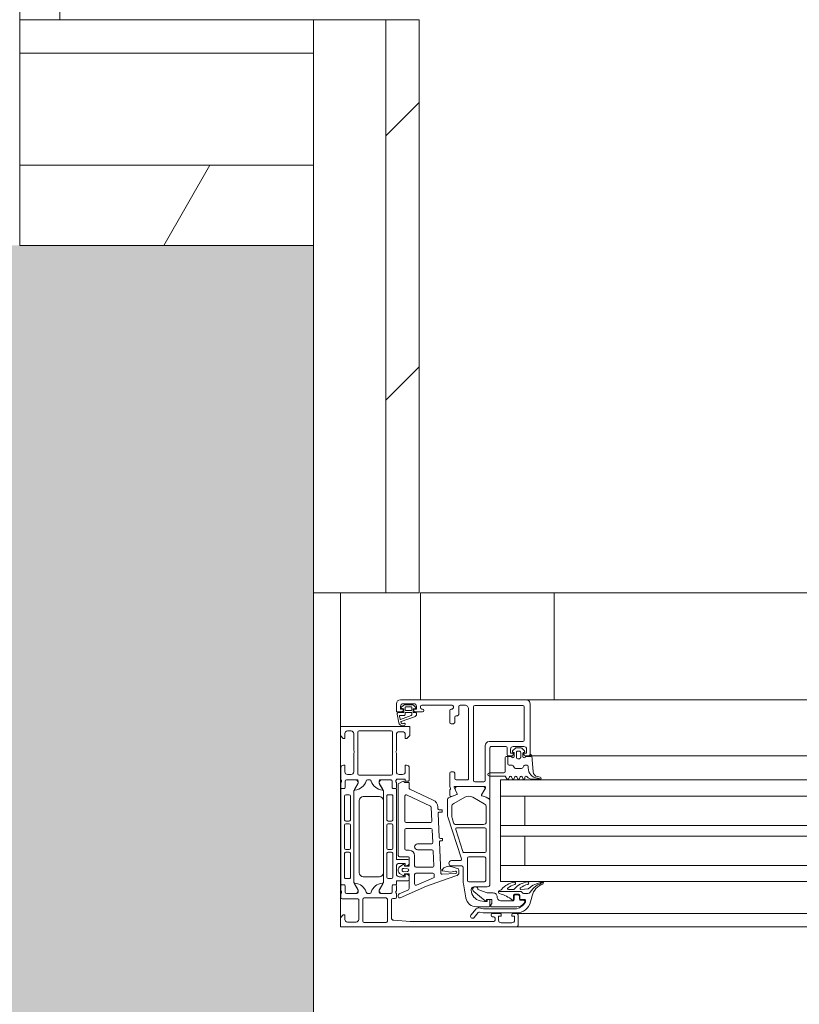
# Model space of a CAD drawing. Header units: millimetres. Extents: x -76482 to 3644, y -39128 to 75172.
# Tile 54 of 149: x -30200 to -29908, y -11579 to -11211. Entities that reach past the tile are written whole.
import ezdxf

# ---------------------------------------------------------------- set-up
doc = ezdxf.new("R2010")
doc.units = ezdxf.units.MM
doc.layers.add('_Beyond_-1', color=250, linetype='Continuous', lineweight=9, true_color=0x333333)
doc.layers.add('Cut Pattern-1', color=9, linetype='Continuous', lineweight=9, true_color=0x808080)
for name, color, linetype, lineweight in [('Common Edges', 7, 'Continuous', 9), ('Cut Pattern', 7, 'Continuous', 9), ('Detail Items', 7, 'Continuous', 9), ('Walls', 7, 'Continuous', 9), ('Walls-2', 7, 'Continuous', 18), ('Windows', 7, 'Continuous', 9), ('Windows-2', 7, 'Continuous', 18)]:
    doc.layers.add(name, color=color, linetype=linetype, lineweight=lineweight)

# ---------------------------------------------------------------- blocks, each defined once
blk = doc.blocks.new('Jaotusega aken 1 - A-02_-15435518-2_ korruse plaan')
at = {"layer": 'Detail Items'}
for p, q in [((-100, 150), (-325, 150)), ((-440, 65), (-440, 140)), ((-440, 65), (-440, 140)), ((-440, 140), (-419, 140)), ((-440, 65), (-440, 140)), ((-100, 129), (-325, 129)), ((-100, 119.96), (-325, 119.96)), ((-100, 113.96), (-325, 113.96)), ((-100, 102.96), (-325, 102.96)), ((-100, 98.96), (-325, 98.96)), ((-100, 87.96), (-325, 87.96)), ((-100, 81.96), (-325, 81.96)), ((-100, 70), (-325, 70)), ((440, 65), (-440, 65))]:
    blk.add_line(p, q, dxfattribs=at)
at = {"layer": 'Windows'}
for p, q in [((-370.5, 150), (-417.5, 150)), ((-416.31, 147.89), (-417.23, 147.18)), ((-416.5, 148.5), (-412.5, 148.5)), ((-413.22, 148.1), (-415.7, 148.1)), ((-411.76, 147.1), (-412.53, 147.83)), ((-410, 147), (-410, 147.5)), ((-409.5, 148), (-398.2, 148)), ((-397.7, 147.5), (-397.7, 147)), ((-395.7, 144.5), (-395.7, 147.5)), ((-395.2, 148), (-393.5, 148)), ((-371.7, 147.8), (-389.7, 147.8)), ((-370.5, 150), (-320, 150)), ((-369, 129.5), (-369, 148.5)), ((-418.73, 144.61), (-418.14, 141.29)), ((-416.35, 145.2), (-418.23, 145.2)), ((-417.6, 142.68), (-417.82, 143.89)), ((-417.62, 144.1), (-416.2, 144.1)), ((-413.45, 144.1), (-417.46, 142.61)), ((-417.15, 146.83), (-416.35, 146.64)), ((-416.2, 146.45), (-416.2, 145.35)), ((-415.7, 146.3), (-415.7, 147.1)), ((-415.7, 144.6), (-415.7, 145.1)), ((-415.6, 145.2), (-413.4, 145.2)), ((-415.5, 147.3), (-413.47, 147.3)), ((-413.67, 145.9), (-415.3, 145.9)), ((-413.3, 145.1), (-413.3, 144.29)), ((-413.27, 147.1), (-413.27, 146.3)), ((-412.8, 145.35), (-412.8, 146.45)), ((-412.65, 146.64), (-411.85, 146.77)), ((-411.8, 145.2), (-412.65, 145.2)), ((-412, 145.5), (-409.2, 145.5)), ((-411.5, 144.53), (-411.5, 144.9)), ((-409.2, 146.5), (-409.5, 146.5)), ((-399, 146), (-399, 141.5)), ((-398.2, 146.5), (-398.5, 146.5)), ((-396.7, 144), (-396.2, 144)), ((-392, 146.5), (-392, 120.5)), ((-390.2, 147.3), (-390.2, 119.8)), ((-371.2, 134.8), (-371.2, 147.3)), ((-417.29, 141.84), (-412.24, 143.56)), ((-398.5, 141), (-397.7, 141)), ((-397.2, 141.5), (-397.2, 143.5)), ((-437.3, 138.3), (-436, 138.3)), ((-435, 137.3), (-435, 131)), ((-433.5, 137.9), (-433.5, 122.2)), ((-421, 138.4), (-433, 138.4)), ((-420.5, 122.2), (-420.5, 137.9)), ((-419, 131), (-419, 137)), ((-418, 138), (-416.7, 138)), ((-385.8, 119.8), (-385.8, 132.8)), ((-384.3, 134.3), (-371.7, 134.3)), ((-435, 130), (-435, 123)), ((-419, 123), (-419, 130)), ((-383.5, 132.5), (-378.1, 132.5)), ((-377.6, 132), (-377.6, 129.5)), ((-377.1, 129), (-375.8, 129)), ((-375.51, 130.81), (-374.47, 131.85)), ((-375.3, 132.5), (-371.3, 132.5)), ((-375.2, 130.3), (-375.3, 130.3)), ((-374.9, 128.7), (-374.9, 130)), ((-374.12, 132), (-372.48, 132)), ((-374.1, 128.4), (-374.1, 130.3)), ((-373.6, 130.8), (-373, 130.8)), ((-372.5, 130.3), (-372.5, 128.4)), ((-372.13, 131.85), (-371.09, 130.81)), ((-371.7, 130), (-371.7, 128.7)), ((-371.3, 130.3), (-371.4, 130.3)), ((-370.8, 129), (-369.5, 129)), ((-368.3, 129.1), (-367.88, 123.03)), ((-368.29, 129), (-320, 129)), ((-378.3, 128.4), (-378.3, 123.1)), ((-373, 127.9), (-373.6, 127.9)), ((-439.8, 124.5), (-439.8, 120)), ((-436, 122), (-437.3, 122)), ((-433, 121.7), (-421, 121.7)), ((-416.7, 122), (-418, 122)), ((-414.2, 120), (-414.2, 124.5)), ((-397.7, 123), (-398.5, 123)), ((-397.2, 120.5), (-397.2, 122.5)), ((-378.8, 122.6), (-384.2, 122.6)), ((-439.8, 119), (-439.8, 117.1)), ((-439.6, 119.73), (-439.6, 119.27)), ((-438.2, 117.1), (-438.2, 119.5)), ((-438.19, 119.48), (-438.19, 117.08)), ((-437.7, 120), (-433.8, 120)), ((-434.21, 119.98), (-437.69, 119.98)), ((-434.83, 116.17), (-433.52, 118.45)), ((-429.8, 120), (-429, 120)), ((-425.29, 118.45), (-423.97, 116.17)), ((-425, 120), (-421.1, 120)), ((-421.11, 119.98), (-424.59, 119.98)), ((-420.61, 117.08), (-420.61, 119.48)), ((-420.6, 119.5), (-420.6, 117.1)), ((-419.2, 119.27), (-419.2, 119.73)), ((-419, 120), (-418.96, 120.15)), ((-419, 117.1), (-419, 119)), ((-392.5, 120), (-396.7, 120)), ((-389.7, 119.3), (-386.3, 119.3)), ((-376.91, 120.5), (-376.69, 121.1)), ((-375.91, 121.1), (-375.69, 120.5)), ((-374.91, 120.5), (-374.69, 121.1)), ((-373.91, 121.1), (-373.69, 120.5)), ((-372.91, 120.5), (-372.69, 121.1)), ((-371.91, 121.1), (-371.69, 120.5)), ((-370.9, 120.6), (-370.9, 121)), ((-367.91, 120.2), (-365.24, 120.2)), ((-366.26, 121.21), (-365.16, 120.99)), ((-439.8, 116.28), (-439.8, 81.2)), ((-439.5, 116.8), (-438.5, 116.8)), ((-438.49, 116.78), (-439.3, 116.78)), ((-438, 114.44), (-436.7, 114.44)), ((-434.9, 81.56), (-434.9, 115.92)), ((-423.9, 115.92), (-423.9, 81.56)), ((-422.1, 114.44), (-420.8, 114.44)), ((-419.5, 116.78), (-420.31, 116.78)), ((-420.3, 116.8), (-419.3, 116.8)), ((-419, 90.44), (-419, 116.28)), ((-415.19, 114.34), (-406.29, 110.2)), ((-405.22, 112.46), (-414.01, 116.55)), ((-396.4, 114.56), (-399.27, 113.4)), ((-399, 116.19), (-399, 114.12)), ((-398.45, 113.75), (-396.43, 114.57)), ((-396.32, 114.83), (-397.39, 117.22)), ((-397.21, 117.5), (-385.9, 117.5)), ((-397.01, 116.42), (-396.29, 114.82)), ((-386.42, 117.48), (-396.32, 117.48)), ((-387.16, 114.41), (-385.9, 116.58)), ((-438.5, 105.09), (-438.5, 113.94)), ((-436.2, 113.94), (-436.2, 105.09)), ((-432.9, 85.24), (-432.9, 112.24)), ((-431.4, 113.74), (-425.4, 113.74)), ((-423.9, 112.24), (-423.9, 85.24)), ((-422.6, 105.09), (-422.6, 113.94)), ((-420.3, 113.94), (-420.3, 105.09)), ((-415.9, 104.54), (-415.9, 113.89)), ((-399.9, 112.47), (-399.9, 106.77)), ((-393.45, 113.53), (-397.55, 111.16)), ((-386.15, 111.04), (-390.45, 113.53)), ((-384, 80.98), (-384, 112.49)), ((-320, 113.96), (-380, 113.96)), ((-406, 109.76), (-405.77, 104.56)), ((-403.47, 109.22), (-403.49, 109.87)), ((-403.01, 98.52), (-403.4, 107.42)), ((-402, 108.74), (-402.97, 108.74)), ((-402.9, 107.94), (-402, 107.94)), ((-401.9, 108.04), (-401.9, 108.64)), ((-398.3, 109.86), (-398.3, 106.37)), ((-385.4, 104.28), (-385.4, 109.74)), ((-436.7, 104.59), (-438, 104.59)), ((-438, 103.59), (-436.7, 103.59)), ((-420.8, 104.59), (-422.1, 104.59)), ((-422.1, 103.59), (-420.8, 103.59)), ((-406.27, 104.04), (-415.4, 104.04)), ((-399.8, 106.15), (-394.7, 90.43)), ((-398.2, 105.75), (-397.62, 103.97)), ((-396.67, 103.28), (-386.4, 103.28)), ((-438.5, 94.39), (-438.5, 103.09)), ((-436.2, 103.09), (-436.2, 94.39)), ((-422.6, 94.39), (-422.6, 103.09)), ((-420.3, 103.09), (-420.3, 94.39)), ((-415.9, 94.14), (-415.9, 101.34)), ((-415.4, 101.84), (-406.13, 101.84)), ((-405.63, 101.36), (-405.42, 96.56)), ((-396.8, 101.43), (-394.1, 93.13)), ((-385.9, 102.08), (-396.32, 102.08)), ((-385.4, 93.28), (-385.4, 101.58)), ((-405.92, 96.04), (-411.1, 96.04)), ((-402.42, 85.18), (-402.93, 96.72)), ((-401.9, 98.04), (-402.51, 98.04)), ((-402.43, 97.24), (-401.9, 97.24)), ((-401.8, 97.34), (-401.8, 97.94)), ((-438.5, 83.54), (-438.5, 92.39)), ((-436.7, 93.89), (-438, 93.89)), ((-438, 92.89), (-436.7, 92.89)), ((-436.2, 92.39), (-436.2, 83.54)), ((-422.6, 83.54), (-422.6, 92.39)), ((-420.8, 93.89), (-422.1, 93.89)), ((-422.1, 92.89), (-420.8, 92.89)), ((-420.3, 92.39), (-420.3, 83.54)), ((-414.2, 93.64), (-415.4, 93.64)), ((-411.1, 93.84), (-405.78, 93.84)), ((-405.29, 93.36), (-405.05, 87.86)), ((-393.62, 92.78), (-385.9, 92.78)), ((-414.7, 90.24), (-418.8, 90.24)), ((-417.8, 91.14), (-414.5, 91.14)), ((-414.2, 88.91), (-414.2, 89.74)), ((-412.2, 87.84), (-412.2, 91.64)), ((-395.17, 89.78), (-398.4, 89.78)), ((-392.4, 90.68), (-392.4, 82.28)), ((-386.1, 91.18), (-391.9, 91.18)), ((-385.6, 82.28), (-385.6, 90.68)), ((-419, 84.74), (-419, 87.74)), ((-418.3, 86.6), (-418.3, 85.88)), ((-416.53, 88.32), (-417.8, 87.47)), ((-417.8, 85.01), (-416.53, 84.16)), ((-416.25, 86.84), (-414.86, 86.74)), ((-414.86, 85.74), (-416.25, 85.64)), ((-405.54, 87.34), (-411.7, 87.34)), ((-405.4, 85.14), (-411.7, 85.14)), ((-396.75, 84.99), (-401.89, 84.7)), ((-396.24, 86.88), (-398.49, 87.52)), ((-398.4, 87.78), (-394.5, 87.78)), ((-395.61, 85.14), (-395.61, 86.2)), ((-394, 87.28), (-394, 81.99)), ((-320, 87.96), (-380, 87.96)), ((-436.7, 83.04), (-438, 83.04)), ((-433.51, 79.03), (-434.83, 81.31)), ((-425.4, 83.74), (-431.4, 83.74)), ((-423.97, 81.31), (-425.28, 79.03)), ((-420.8, 83.04), (-422.1, 83.04)), ((-419, 81.2), (-419, 82.04)), ((-418.8, 82.24), (-414.7, 82.24)), ((-414.2, 82.74), (-414.2, 83.57)), ((-412.2, 84.64), (-412.2, 81.05)), ((-411.5, 80.59), (-405.17, 83.3)), ((-404.87, 83.79), (-404.91, 84.66)), ((-393.92, 81.12), (-392.98, 75.79)), ((-391.9, 81.78), (-386.1, 81.78)), ((-439.8, 78.5), (-439.8, 80.4)), ((-439.8, 76), (-439.8, 77.5)), ((-439.6, 77.77), (-439.6, 78.23)), ((-439.5, 80.7), (-438.5, 80.7)), ((-439.3, 80.7), (-438.49, 80.7)), ((-438.2, 80.4), (-438.2, 78)), ((-438.19, 80.4), (-438.19, 78)), ((-437.7, 77.5), (-433.8, 77.5)), ((-437.69, 77.5), (-434.21, 77.5)), ((-429.8, 77.5), (-429, 77.5)), ((-425, 77.5), (-421.1, 77.5)), ((-424.59, 77.5), (-421.11, 77.5)), ((-420.61, 78), (-420.61, 80.4)), ((-420.6, 78), (-420.6, 80.4)), ((-420.31, 80.7), (-419.5, 80.7)), ((-420.3, 80.7), (-419.3, 80.7)), ((-419.2, 78.23), (-419.2, 77.77)), ((-419, 80.4), (-419, 78.5)), ((-419, 77.5), (-419, 76.1)), ((-414.8, 78.7), (-418, 77.3)), ((-391, 78.72), (-391, 78.98)), ((-390, 79.98), (-385, 79.98)), ((-372.45, 78.28), (-380.73, 78.28)), ((-377.1, 78.98), (-375.24, 78.98)), ((-371.85, 77.73), (-372.02, 78.03)), ((-369.78, 77.48), (-371.41, 77.48)), ((-433.6, 75.5), (-439.3, 75.5)), ((-433.1, 67.8), (-433.1, 75)), ((-431.6, 75.3), (-431.6, 67.1)), ((-422.9, 75.8), (-431.1, 75.8)), ((-422.4, 67.1), (-422.4, 75.3)), ((-420.9, 75.1), (-420.9, 68.43)), ((-419.5, 75.6), (-420.4, 75.6)), ((-418.3, 76.84), (-418.3, 76.29)), ((-385, 75.08), (-385, 74.68)), ((-384.2, 75.28), (-384.8, 75.28)), ((-384, 72.78), (-384, 75.08)), ((-379.8, 74.68), (-375.5, 74.68)), ((-375.15, 76.88), (-375.15, 75.32)), ((-375, 75.18), (-375, 76.48)), ((-373.15, 77.18), (-374.85, 77.18)), ((-374.5, 76.98), (-373.5, 76.98)), ((-373, 76.48), (-373, 75.48)), ((-372.85, 75.48), (-372.85, 76.88)), ((-371, 75.18), (-372.55, 75.18)), ((-372.5, 74.98), (-371.5, 74.98)), ((-371, 74.48), (-371, 74.25)), ((-370.7, 74.35), (-370.7, 74.88)), ((-391.11, 69.42), (-389.15, 71.73)), ((-388.39, 70.3), (-389.97, 68.45)), ((-389.04, 72.48), (-384.3, 72.48)), ((-437.3, 66.8), (-434.1, 66.8)), ((-431.1, 66.6), (-422.9, 66.6)), ((-383.6, 69.3), (-383.6, 69.5)), ((-383.1, 70), (-380.3, 70)), ((-382.6, 68.8), (-383.1, 68.8)), ((-382.1, 67.5), (-382.1, 68.3)), ((-379.8, 66.5), (-375.8, 66.5)), ((-375.3, 70), (-374, 70)), ((-374, 70), (-320, 70)), ((-373.5, 69.5), (-373.5, 65.5)), ((-374, 65), (-320, 65))]:
    blk.add_line(p, q, dxfattribs=at)
at = {"layer": 'Windows', "flags": 128}
for points in [[(-419, 148.5), (-419, 145.5), (-417, 145.5)], [(-416.5, 146), (-416.5, 146.5), (-417.5, 146.5), (-417.5, 147.5)], [(-411.5, 147.5), (-411.5, 146.5), (-412.5, 146.5), (-412.5, 146)], [(-415.7, 137), (-415.7, 135.5), (-415.1, 135.5), (-414, 136.6), (-414, 140), (-440, 140), (-440, 136.6), (-438.9, 135.5), (-438.3, 135.5), (-438.3, 137.3)], [(-384, 113.4), (-384, 117.51), (-384, 132)], [(-375.3, 129.5), (-375.3, 130), (-376.3, 130), (-376.3, 131.5)], [(-370.3, 131.5), (-370.3, 130), (-371.3, 130), (-371.3, 129.5)], [(-370.7, 128.7), (-368.7, 128.7), (-368.7, 129.5)], [(-438.3, 123), (-438.3, 125.5), (-438.8, 125.5)], [(-415.2, 125.5), (-415.7, 125.5), (-415.7, 123)], [(-378, 128.7), (-377.3, 128.7), (-377.3, 126), (-377.3, 128.7), (-375.9, 128.7)], [(-399, 122.5), (-399, 117.5), (-398.78, 116.74)], [(-433.3, 119.5), (-433.3, 118.8), (-434.69, 116.4)], [(-424.11, 116.4), (-425.5, 118.8), (-425.5, 119.5)], [(-418.7, 120.3), (-415.7, 120.3), (-415.7, 119.5), (-414.7, 119.5)], [(-416.75, 119.43), (-418.3, 118.54), (-418.3, 91.64)], [(-414.3, 117.01), (-414.3, 119), (-416, 119)], [(-384.2, 121.4), (-378.3, 121.4), (-377.65, 120.4)], [(-320, 119.96), (-380, 119.96), (-380, 81.96), (-320, 81.96)], [(-385.7, 117.31), (-385.7, 116.88), (-387.13, 114.42)], [(-384.15, 112.77), (-385.47, 113.53), (-386.98, 113.97)], [(-386.96, 113.98), (-385.46, 113.55), (-384.6, 113.05)], [(-371, 113.96), (-371, 102.96), (-380, 102.96), (-320, 102.96)], [(-371, 87.96), (-371, 98.96), (-380, 98.96), (-320, 98.96)], [(-418, 88.74), (-415.7, 88.74), (-415.7, 87.74), (-414.94, 87.94)], [(-414.2, 90.84), (-414.2, 87.64), (-416, 87.64), (-416.14, 88.16)], [(-416.14, 84.33), (-416, 84.84), (-414.2, 84.84), (-414.2, 79.61)], [(-401.68, 85.9), (-398.83, 85.5), (-396.95, 85.8), (-396.72, 85.8)], [(-433.3, 78), (-433.3, 78.7), (-434.69, 81.1)], [(-424.11, 81.1), (-425.5, 78.7), (-425.5, 78)], [(-414.94, 84.54), (-415.7, 84.74), (-415.7, 83.74), (-418, 83.74)], [(-417.6, 75.83), (-407.7, 80.17), (-399.65, 83.05), (-396.41, 84.15)], [(-374, 72.48), (-383.7, 72.48), (-383.7, 73.28), (-383.35, 73.78), (-383.35, 75.28), (-385.3, 75.28), (-385.3, 74.78), (-385.8, 74.78), (-390.09, 78.17)], [(-388.5, 78.98), (-385.1, 77.68), (-382.8, 77.68)], [(-372.44, 79.02), (-369.72, 79.26), (-369.53, 79.31)], [(-385.2, 74.48), (-386, 74.48), (-387.69, 74.78)], [(-368.22, 76.62), (-368.58, 75.21), (-368.79, 74.35)], [(-388.18, 72.06), (-386.39, 71.68), (-374.68, 71.68)], [(-374.13, 70.18), (-386.54, 70.18), (-387.91, 70.47)], [(-374, 65), (-440, 65), (-440, 68.4), (-438.9, 69.5), (-438.3, 69.5), (-438.3, 67.8)], [(-419.94, 67.43), (-413.9, 67), (-382.6, 67)], [(-379.8, 69.5), (-379.8, 69), (-380.8, 69), (-380.8, 67.5)], [(-374.8, 67.5), (-374.8, 69), (-375.8, 69), (-375.8, 69.5)]]:
    blk.add_lwpolyline(points, dxfattribs=at)
for points in [[(-376.8, 125.5), (-375.69, 125.5)], [(-370.91, 125.5), (-370.14, 125.5)], [(-375.26, 125.25), (-374.85, 124.55)], [(-374.42, 124.3), (-372.18, 124.3)], [(-371.75, 124.55), (-371.34, 125.25)], [(-369.7, 125.06), (-369.7, 124.44)], [(-365.26, 120.42), (-364.99, 120.28)]]:
    blk.add_lwpolyline(points, close=True, dxfattribs=at)
at = {"layer": 'Windows'}
for centre, radius, start, end in [((-417.5, 148.5), 1.5, 90.0023, 179.9977), ((-416.5, 147.5), 1, 90.0037, 179.9963), ((-415.7, 147.1), 1, 90, 127.8278), ((-413.22, 147.1), 1, 46.8814, 90), ((-412.5, 147.5), 1, 0.0017, 89.9983), ((-409.5, 147.5), 0.5, 90.0078, 179.9922), ((-398.2, 147.5), 0.5, 0.0025, 89.9975), ((-395.2, 147.5), 0.5, 90.0063, 179.9937), ((-393.5, 146.5), 1.5, 359.9988, 90.0012), ((-389.7, 147.3), 0.5, 89.9971, 180.0029), ((-371.7, 147.3), 0.5, 359.9971, 90.0029), ((-370.5, 148.5), 1.5, 359.9989, 90.0011), ((-418.23, 144.7), 0.5, 89.9998, 189.9336), ((-417.62, 143.9), 0.2, 89.999, 181.8649), ((-417.1, 147.02), 0.2, 130.0023, 254.9985), ((-417, 146), 0.5, 269.9971, 0.0029), ((-416.4, 146.45), 0.2, 0.0028, 74.9971), ((-416.35, 145.35), 0.15, 269.9961, 0.0039), ((-416.2, 144.6), 0.498, 269.7452, 0.1926), ((-415.5, 147.1), 0.2, 89.9998, 180.0002), ((-415.3, 146.3), 0.4, 179.999, 270.0004), ((-415.6, 145.1), 0.1, 89.9913, 180.0081), ((-413.67, 146.3), 0.4, 270.002, 359.9987), ((-413.47, 147.1), 0.2, 359.9995, 90.0013), ((-413.5, 144.29), 0.2, 285.6886, 359.9976), ((-413.4, 145.1), 0.1, 0.0015, 89.9985), ((-412.6, 146.45), 0.2, 105.0023, 179.9974), ((-412.65, 145.35), 0.15, 179.9951, 270.0049), ((-412, 146), 0.5, 180.0006, 269.9994), ((-412.5, 144.53), 1, 284.959, 0.0005), ((-411.9, 146.96), 0.2, 284.9898, 45.0075), ((-411.8, 144.9), 0.3, 0.004, 89.9968), ((-409.5, 147), 0.5, 180.0012, 269.9988), ((-409.2, 146), 0.5, 270, 90), ((-398.5, 146), 0.5, 90.0072, 179.9928), ((-398.2, 147), 0.5, 269.9928, 0.0072), ((-396.7, 143.5), 0.5, 90.0078, 179.9922), ((-396.2, 144.5), 0.5, 269.9928, 0.0072), ((-416.7, 141.7), 1.5, 195.7069, 305.0876), ((-417.5, 142.7), 0.1, 190.3223, 290.3122), ((-417.24, 141.7), 0.15, 109.0162, 187.496), ((-416.7, 141.68), 0.686, 180.4843, 306.1412), ((-416.07, 140.8), 0.4, 305.088, 125.088), ((-398.5, 141.5), 0.5, 180.0006, 269.9994), ((-397.7, 141.5), 0.5, 269.9971, 0.0029), ((-437.3, 137.3), 1, 90.0033, 179.9968), ((-436, 137.3), 1, 0.0003, 89.9997), ((-433, 137.9), 0.5, 90.0003, 179.9997), ((-421, 137.9), 0.5, 0.0003, 89.9997), ((-418, 137), 1, 90.0031, 179.9973), ((-416.7, 137), 1, 0.0054, 89.995), ((-384.3, 132.8), 1.5, 90, 180), ((-371.7, 134.8), 0.5, 270.0025, 359.9975), ((-435.53, 130.5), 0.725, 316.3959, 43.6041), ((-418.48, 130.5), 0.725, 136.3884, 223.6116), ((-383.5, 132), 0.5, 90, 180.0203), ((-378.1, 132), 0.5, 0, 90), ((-377.1, 129.5), 0.5, 180, 270), ((-375.3, 131.5), 1, 90.0018, 179.9982), ((-375.8, 129.5), 0.5, 269.9976, 0.0024), ((-375.3, 130.6), 0.3, 134.9981, 270.0001), ((-375.2, 130), 0.3, 0, 90), ((-374.12, 131.5), 0.5, 90, 135.0277), ((-373.6, 130.3), 0.5, 89.9979, 180.0021), ((-373, 130.3), 0.5, 359.9979, 90.0021), ((-372.48, 131.5), 0.5, 44.9798, 90), ((-371.4, 130), 0.3, 90, 180), ((-371.3, 131.5), 1, 0.004, 89.996), ((-371.3, 130.6), 0.3, 270.0055, 44.9966), ((-370.8, 129.5), 0.5, 179.9971, 270.0029), ((-369.5, 129.5), 0.5, 270.0006, 359.9994), ((-368.7, 129.1), 0.4, 0.0006, 89.9999), ((-438.8, 124.5), 1, 90.002, 179.998), ((-415.2, 124.5), 1, 0.005, 89.995), ((-378, 128.4), 0.3, 90, 179.9996), ((-376.8, 126), 0.5, 180, 270), ((-376.8, 126), 0.5, 180, 270), ((-375.4, 128.7), 0.5, 180.0006, 0.0006), ((-375.69, 125), 0.5, 30, 90), ((-375.69, 125), 0.5, 30, 90), ((-373.6, 128.4), 0.5, 179.9989, 270.0011), ((-373, 128.4), 0.5, 269.9989, 0.0011), ((-371.2, 128.7), 0.5, 180, 0), ((-370.91, 125), 0.5, 90, 150), ((-370.91, 125), 0.5, 90, 150), ((-370.14, 125.06), 0.437, 0, 90), ((-370.14, 125.06), 0.437, 0, 90), ((-437.3, 123), 1, 180.0011, 269.9988), ((-436, 123), 1, 269.9982, 0.0018), ((-433, 122.2), 0.5, 180.0003, 269.9997), ((-421, 122.2), 0.5, 270.0003, 359.9997), ((-418, 123), 1, 180.0034, 269.9966), ((-416.7, 123), 1, 270.005, 359.995), ((-398.5, 122.5), 0.5, 90.0061, 179.9939), ((-397.7, 122.5), 0.5, 0.0025, 89.9975), ((-384.2, 122), 0.6, 90, 270), ((-378.8, 123.1), 0.5, 270.0003, 359.9996), ((-374.42, 124.8), 0.5, 210, 270), ((-374.42, 124.8), 0.5, 210, 270), ((-372.18, 124.8), 0.5, 270, 330), ((-372.18, 124.8), 0.5, 270, 330), ((-365.88, 124.44), 3.82, 180, 265.8482), ((-365.88, 124.44), 3.82, 180, 265.8482), ((-365.88, 123.17), 2, 184, 258.9975), ((-439.88, 119.73), 0.278, 358.8177, 73.6558), ((-439.88, 119.27), 0.279, 286.435, 1.1534), ((-437.7, 119.5), 0.5, 90.0031, 179.9969), ((-437.69, 119.48), 0.5, 90.0018, 180.0024), ((-434.92, 121.07), 4.88, 274.5692, 341.2678), ((-434.36, 118.99), 1, 327.2751, 81.8205), ((-433.8, 119.5), 0.5, 359.9994, 90.0015), ((-429.8, 119.5), 0.5, 90, 180), ((-429, 119.5), 0.5, 359.9996, 90.0004), ((-423.88, 121.07), 4.88, 198.7622, 265.4008), ((-425, 119.5), 0.5, 89.9985, 180.0006), ((-424.44, 118.99), 1, 98.1837, 212.7291), ((-421.11, 119.48), 0.5, 0.0018, 90.0024), ((-421.1, 119.5), 0.5, 0.0031, 89.9969), ((-418.88, 119.7), 0.319, 111.7645, 175.8177), ((-418.88, 119.3), 0.319, 184.1884, 248.2232), ((-418.7, 120), 0.299, 89.8779, 150.0419), ((-416.5, 119), 0.5, 360, 120), ((-414.7, 120), 0.5, 269.9965, 0.0026), ((-396.7, 120.5), 0.5, 180.0006, 269.9994), ((-392.5, 120.5), 0.5, 269.9976, 0.0024), ((-389.7, 119.8), 0.5, 180, 270), ((-386.3, 119.8), 0.5, 270, 0), ((-377.3, 120.6), 0.4, 209.9997, 345.0005), ((-376.3, 121), 0.4, 15.0002, 164.9998), ((-375.3, 120.6), 0.4, 194.9996, 345.0004), ((-374.3, 121), 0.4, 15.0002, 164.9998), ((-373.3, 120.6), 0.4, 194.9996, 345.0004), ((-372.3, 121), 0.4, 15.0002, 164.9998), ((-371.3, 120.6), 0.4, 194.9997, 0.0002), ((-370.5, 121), 0.4, 40.3208, 180), ((-367.91, 123.2), 3, 220.3198, 270.0013), ((-366.49, 117.22), 3.43, 68.9463, 84.3989), ((-366.49, 117.22), 3.43, 68.9463, 84.3989), ((-365.24, 120.6), 0.4, 269.9191, 307.9861), ((-365.24, 120.6), 0.4, 307.9861, 78.9894), ((-439.5, 117.1), 0.3, 180, 270), ((-439.3, 116.28), 0.5, 90.0018, 180.0024), ((-438.5, 117.1), 0.3, 270, 0), ((-438, 113.94), 0.5, 90, 180), ((-438.49, 117.08), 0.3, 270.0021, 0.0021), ((-436.7, 113.94), 0.5, 360, 90), ((-434.4, 115.92), 0.5, 150.0021, 180.002), ((-434.56, 116.34), 0.137, 154.9388, 284.9266), ((-424.24, 116.34), 0.137, 255.7277, 24.4068), ((-424.4, 115.92), 0.5, 0.0021, 30.0021), ((-422.1, 113.94), 0.5, 89.9996, 180.0004), ((-420.8, 113.94), 0.5, 0, 90.0019), ((-420.31, 117.08), 0.3, 180.0021, 270.0021), ((-420.3, 117.1), 0.3, 180, 270), ((-419.5, 116.28), 0.5, 0.0018, 90.0024), ((-419.3, 117.1), 0.3, 270, 0), ((-415.4, 113.89), 0.5, 65, 180), ((-413.8, 117.01), 0.5, 180, 245), ((-398.7, 116.19), 0.3, 127.9048, 180), ((-399.07, 116.66), 0.3, 307.9048, 16), ((-397.21, 117.3), 0.2, 89.18, 204.141), ((-396.32, 116.73), 0.75, 90, 204.141), ((-396.5, 114.75), 0.2, 291.9738, 24.141), ((-396.47, 114.74), 0.2, 291.9738, 24.141), ((-386.9, 114.26), 0.3, 149.857, 254), ((-386.87, 114.27), 0.3, 149.8208, 254), ((-386.42, 116.88), 0.6, 329.857, 90), ((-385.89, 117.31), 0.192, 358.9556, 92.5222), ((-431.4, 112.24), 1.5, 90, 180), ((-425.4, 112.24), 1.5, 0, 90), ((-406.49, 109.74), 3, 2.5, 65), ((-398.9, 112.47), 1, 111.9738, 179.9981), ((-398.6, 114.12), 0.4, 180, 291.9738), ((-396.8, 109.86), 1.5, 120, 180), ((-391.95, 110.93), 3, 60, 120), ((-386.9, 109.74), 1.5, 360, 60), ((-384.4, 113.4), 0.4, 240, 0), ((-384.3, 112.51), 0.3, 356.1862, 60), ((-406.5, 109.74), 0.5, 2.5, 65), ((-402.97, 109.24), 0.5, 182.5, 270), ((-402.9, 107.44), 0.5, 90, 182.5), ((-402, 108.64), 0.1, 0, 90), ((-402, 108.04), 0.1, 270, 360), ((-438, 105.09), 0.5, 180, 270.0019), ((-438, 103.09), 0.5, 90, 180), ((-436.7, 105.09), 0.5, 269.9996, 0.0004), ((-436.7, 103.09), 0.5, 360, 90), ((-422.1, 105.09), 0.5, 179.9996, 270.0004), ((-422.1, 103.09), 0.5, 90, 180), ((-420.8, 105.09), 0.5, 269.9981, 360), ((-420.8, 103.09), 0.5, 0, 90), ((-415.4, 104.54), 0.5, 180, 270), ((-406.27, 104.54), 0.5, 270, 2.5), ((-397.9, 106.77), 2, 179.9981, 198), ((-396.3, 106.37), 2, 180, 198), ((-396.67, 104.28), 1, 198, 270), ((-386.4, 104.28), 1, 270, 360), ((-415.4, 101.34), 0.5, 90, 180), ((-406.13, 101.34), 0.5, 2.5, 90), ((-396.32, 101.58), 0.5, 90, 198), ((-385.9, 101.58), 0.5, 360, 90), ((-411.1, 94.94), 1.1, 90, 270), ((-405.92, 96.54), 0.5, 270, 2.5), ((-402.51, 98.54), 0.5, 182.5337, 270), ((-402.43, 96.74), 0.5, 90, 182.5337), ((-401.9, 97.94), 0.1, 0, 90), ((-401.9, 97.34), 0.1, 270, 360), ((-438, 94.39), 0.5, 180, 270), ((-438, 92.39), 0.5, 89.9981, 180), ((-436.7, 94.39), 0.5, 270, 360), ((-436.7, 92.39), 0.5, 359.9996, 90.0004), ((-422.1, 94.39), 0.5, 180, 270), ((-422.1, 92.39), 0.5, 89.9996, 180.0004), ((-420.8, 94.39), 0.5, 270, 0), ((-420.8, 92.39), 0.5, 0, 90.0019), ((-415.4, 94.14), 0.5, 180, 270), ((-414.2, 91.64), 2, 0, 90), ((-405.78, 93.34), 0.5, 2.5, 90), ((-393.62, 93.28), 0.5, 198, 270), ((-385.9, 93.28), 0.5, 270, 0), ((-418.8, 90.45), 0.204, 181.1559, 269.5149), ((-418, 87.74), 1, 90.0975, 179.7701), ((-417.8, 91.64), 0.5, 180, 270), ((-415.2, 88.91), 1, 285, 360), ((-414.7, 89.74), 0.5, 0, 90), ((-414.5, 90.84), 0.3, 0, 90), ((-398.4, 88.78), 1, 90, 270), ((-395.17, 90.28), 0.5, 270, 18), ((-391.9, 90.68), 0.5, 90, 180), ((-386.1, 90.68), 0.5, 0, 90), ((-431.4, 85.24), 1.5, 180, 270), ((-425.4, 85.24), 1.5, 270, 0), ((-417.3, 86.6), 1, 119.9913, 179.9881), ((-417.3, 85.88), 1, 179.9924, 240.0092), ((-416.3, 86.24), 0.6, 85.9039, 274.0961), ((-416.41, 88.04), 0.3, 22.4987, 112.5025), ((-414.9, 86.24), 0.5, 274.0961, 85.9039), ((-411.7, 87.84), 0.5, 180, 270), ((-411.7, 84.64), 0.5, 90, 180), ((-405.54, 87.84), 0.5, 270, 2.5), ((-405.4, 84.64), 0.5, 2.5, 90), ((-401.92, 85.2), 0.5, 182.5, 273.2172), ((-401.64, 86.2), 0.3, 145.4023, 262.0003), ((-399.42, 84.66), 3, 71.9916, 145.4023), ((-396.87, 85.4), 0.426, 285.7249, 69.241), ((-396.79, 85.27), 1.19, 288.6556, 353.7503), ((-396.4, 86.11), 0.792, 6.7983, 78.2723), ((-394.5, 87.28), 0.5, 0, 90), ((-439.3, 81.2), 0.5, 180.0018, 270.0024), ((-438, 83.54), 0.5, 180, 270.0019), ((-436.7, 83.54), 0.5, 269.9996, 0.0004), ((-434.4, 81.56), 0.5, 180.0021, 210.0021), ((-434.56, 81.16), 0.137, 75.7228, 204.4117), ((-434.92, 76.43), 4.88, 18.7622, 85.4008), ((-423.88, 76.43), 4.88, 94.569, 161.268), ((-424.24, 81.16), 0.137, 334.9425, 104.923), ((-424.4, 81.56), 0.5, 330.0021, 0.002), ((-422.1, 83.54), 0.5, 180, 270), ((-420.8, 83.54), 0.5, 270, 0), ((-419.5, 81.2), 0.5, 270.0018, 0.0024), ((-418, 84.75), 1, 180.2341, 269.9025), ((-418.8, 82.04), 0.2, 90, 180), ((-416.41, 84.44), 0.3, 247.4963, 337.5063), ((-415.2, 83.57), 1, 0, 75), ((-414.7, 82.74), 0.5, 270, 0), ((-405.37, 83.76), 0.5, 293.2181, 2.5), ((-389, 81.99), 5, 180, 190), ((-391.9, 82.28), 0.5, 180, 270), ((-386.1, 82.28), 0.5, 270, 0), ((-372.97, 72.95), 9.05, 103.3434, 137.2067), ((-374.92, 81.29), 0.49, 295.1172, 107.014), ((-369.25, 74.56), 7.25, 95.6216, 140.5925), ((-369.9, 81.32), 0.465, 279.708, 97.5282), ((-362.29, 70.86), 11.13, 101.5576, 130.587), ((-362.6, 74.32), 7.3, 101.2856, 149.9496), ((-364.41, 81.38), 0.4, 290.5018, 105.0013), ((-439.5, 80.4), 0.3, 90, 180), ((-439.88, 78.23), 0.279, 358.8466, 73.565), ((-439.88, 77.77), 0.279, 286.4528, 1.1474), ((-438.5, 80.4), 0.3, 0, 90), ((-438.49, 80.4), 0.3, 0.0021, 90.0021), ((-437.7, 78), 0.5, 180.0031, 270.1114), ((-437.69, 78), 0.5, 180.0018, 270.0024), ((-434.36, 78.49), 1, 278.1837, 32.7291), ((-433.8, 78), 0.5, 269.9985, 0.0006), ((-429.8, 78), 0.5, 179.9989, 270.0011), ((-429, 78), 0.5, 270, 360), ((-425, 78), 0.5, 179.9994, 270.0015), ((-424.44, 78.49), 1, 147.2751, 261.8205), ((-421.11, 78), 0.5, 270.0018, 0.0024), ((-421.1, 78), 0.5, 270.0031, 359.9969), ((-420.31, 80.4), 0.3, 90.0021, 180.0021), ((-420.3, 80.4), 0.3, 90, 180), ((-419.3, 80.4), 0.3, 0, 90), ((-418.88, 78.2), 0.319, 111.7643, 175.8241), ((-418.88, 77.8), 0.319, 184.182, 248.2376), ((-415.2, 79.61), 1, 293.6316, 360), ((-411.7, 81.05), 0.5, 180, 293.2181), ((-390, 78.98), 1, 90, 180), ((-387, 78.72), 4, 180, 260), ((-389.5, 78.98), 1, 0, 234), ((-385, 80.98), 1, 270, 0), ((-382.8, 76.18), 1.5, 359.9705, 90.0295), ((-380.35, 77.96), 0.5, 114.7549, 257.0824), ((-381.82, 81.14), 3, 294.7549, 317.2067), ((-384.16, 63.97), 14, 51.9244, 74.6983), ((-377.1, 79.28), 0.3, 132.6422, 270), ((-373.53, 75.41), 5.57, 102.1911, 132.6422), ((-375.24, 79.48), 0.5, 270, 320.5925), ((-372.46, 79.32), 0.3, 129.031, 275.0024), ((-368.67, 74.64), 6.32, 100.48, 129.031), ((-372.45, 77.78), 0.5, 30, 90), ((-371.41, 77.98), 0.5, 210, 270), ((-369.78, 78.48), 1, 270, 329.9496), ((-362.04, 75.03), 6.38, 110.5018, 165.5475), ((-439.3, 76), 0.5, 180.0003, 269.9996), ((-433.6, 75), 0.5, 359.9996, 90.0004), ((-431.1, 75.3), 0.5, 90, 180), ((-422.9, 75.3), 0.5, 0, 90), ((-420.4, 75.1), 0.5, 90, 180), ((-419.5, 76.1), 0.5, 270, 0), ((-417.8, 76.84), 0.5, 113.9209, 180.0665), ((-417.8, 76.29), 0.5, 180.0665, 293.362), ((-389.04, 76.48), 4, 190, 270), ((-385.2, 74.68), 0.2, 270, 0), ((-384.8, 75.08), 0.2, 90, 180), ((-384.2, 75.08), 0.2, 0, 90), ((-379.8, 76.18), 1.5, 179.9703, 270.0297), ((-375.45, 75.28), 0.303, 256.5165, 6.2265), ((-375.5, 75.18), 0.5, 269.9702, 0.0298), ((-374.85, 76.88), 0.3, 90.0015, 179.9956), ((-374.5, 76.48), 0.5, 89.9704, 180.0296), ((-375.11, 76.7), 5.04, 274.9645, 330.2082), ((-374.13, 75.68), 5.5, 270, 346), ((-374, 76.08), 3.6, 270, 323.7507), ((-373.5, 76.48), 0.5, 359.9704, 90.0296), ((-373.15, 76.88), 0.3, 0.0004, 89.9996), ((-372.5, 75.48), 0.5, 179.9702, 270.0298), ((-372.55, 75.48), 0.3, 180.0044, 269.9985), ((-371.5, 74.48), 0.5, 359.9711, 90.0291), ((-371.5, 74.25), 0.5, 323.7507, 360), ((-371, 74.88), 0.3, 359.9996, 90), ((-371, 74.35), 0.3, 330.2082, 359.9996), ((-388.39, 71.08), 1, 78.0848, 139.7163), ((-388.01, 69.98), 0.5, 78.0848, 139.7163), ((-384.3, 72.78), 0.3, 270, 360), ((-437.3, 67.8), 1, 179.9982, 270.0018), ((-434.1, 67.8), 1, 270.0011, 359.9989), ((-431.1, 67.1), 0.5, 180, 270), ((-422.9, 67.1), 0.5, 270, 0), ((-419.9, 68.43), 1, 180, 267.796), ((-390.54, 68.93), 0.75, 139.7163, 319.7163), ((-383.1, 69.5), 0.5, 90, 180), ((-383.1, 69.3), 0.5, 180, 270), ((-382.6, 68.3), 0.5, 0.004, 89.996), ((-382.6, 67.5), 0.5, 270.0019, 359.9981), ((-379.8, 67.5), 1, 180.0044, 269.9956), ((-380.3, 69.5), 0.5, 359.9934, 90.0066), ((-375.3, 69.5), 0.5, 90.0042, 179.9958), ((-375.8, 67.5), 1, 269.9979, 0.0021), ((-374, 69.5), 0.5, 0.0077, 89.9923), ((-374, 65.5), 0.5, 270.0077, 359.9923)]:
    blk.add_arc(centre, radius, start, end, dxfattribs=at)
at = {"layer": 'Windows-2'}
for p, q in [((-440, 140), (-440, 190)), ((-410, 190), (-410, 149.89)), ((-410, 149.89), (-410, 190)), ((-410, 190), (-360, 190)), ((-360, 150), (-360, 190)), ((-360, 190), (360, 190)), ((-360, 190), (-360, 150))]:
    blk.add_line(p, q, dxfattribs=at)

msp = doc.modelspace()

# ---------------------------------------------------------------- hatches: boundary and pattern name
at = {"layer": 'Cut Pattern'}
h = msp.add_hatch(dxfattribs=at)
h.set_pattern_fill('FP_1', color=256, style=0, pattern_type=2)
h.set_pattern_definition([(45, (0, 0), (0, 98.99495), [70, -70])])
h.paths.add_polyline_path([(-30063, -11425), (-30050.5, -11425), (-30050.5, -11210.5), (-30063, -11210.5)])
h = msp.add_hatch(dxfattribs=at)
h.set_pattern_fill('FP_6', color=256, style=0, pattern_type=2)
h.set_pattern_definition([(0, (0, 0), (281.25, 162.38), [187.5, -375]), (120, (0, 0), (-281.2502, 162.37964), [187.5, -375]), (60, (0, 0), (-0.0002, 324.75964), [0, -375, 187.5, 0])])
h.paths.add_polyline_path([(-24551.35, -11295), (-24480, -11295), (-24480, -11265), (-24690, -11265), (-24690, -11295)])
h.paths.add_polyline_path([(-30090, -11295), (-30090, -11265), (-30200, -11265), (-30200, -11295)])
h.paths.add_polyline_path([(-28590, -11295), (-28590, -11265), (-29190, -11265), (-29190, -11295), (-28847.39, -11295)])
h.paths.add_polyline_path([(-27690, -11295), (-27090, -11295), (-27090, -11265), (-27690, -11265)])
h.paths.add_polyline_path([(-25590, -11295), (-25590, -11265), (-26190, -11265), (-26190, -11295), (-25778.79, -11295)])
at = {"layer": 'Cut Pattern-1'}
h = msp.add_hatch(color=256, dxfattribs=at)
h.paths.add_polyline_path([(-31430.01, -11935), (-30676.85, -11935), (-30676.85, -11835), (-30090, -11835), (-30090, -11295), (-31430.01, -11295), (-31430.01, -11889.35)])
h.paths.add_polyline_path([(2452.31, -11835), (2452.31, -11295), (2310, -11295), (2310, -11835)])
h.paths.add_polyline_path([(-18690, -11835), (-18090, -11835), (-18090, -11295), (-18690, -11295)])
h.paths.add_polyline_path([(1224.87, -11835), (1410, -11835), (1410, -11295), (810, -11295), (810, -11835)])
h.paths.add_polyline_path([(-17190, -11835), (-16590, -11835), (-16590, -11295), (-17190, -11295)])
h.paths.add_polyline_path([(-15690, -11835), (-15090, -11835), (-15090, -11295), (-15690, -11295)])
h.paths.add_polyline_path([(-90, -11835), (-90, -11295), (-690, -11295), (-690, -11835), (-616.29, -11835)])
h.paths.add_polyline_path([(-14190, -11835), (-13590, -11835), (-13590, -11295), (-14190, -11295)])
h.paths.add_polyline_path([(-12690, -11835), (-12090, -11835), (-12090, -11295), (-12690, -11295), (-12690, -11483.4)])
h.paths.add_polyline_path([(-1590, -11835), (-1590, -11295), (-2190, -11295), (-2190, -11835), (-1843.73, -11835)])
h.paths.add_polyline_path([(-3684.89, -11835), (-3090, -11835), (-3090, -11295), (-3690, -11295), (-3690, -11835)])
h.paths.add_polyline_path([(-11190, -11835), (-10590, -11835), (-10590, -11295), (-11190, -11295)])
h.paths.add_polyline_path([(-4912.33, -11835), (-4590, -11835), (-4590, -11295), (-5190, -11295), (-5190, -11835)])
h.paths.add_polyline_path([(-9690, -11835), (-9090, -11835), (-9090, -11295), (-9690, -11295), (-9690, -11483.4)])
h.paths.add_polyline_path([(-8190, -11835), (-7590, -11835), (-7590, -11295), (-8190, -11295), (-8190, -11483.4)])
h.paths.add_polyline_path([(-6090, -11835), (-6090, -11295), (-6690, -11295), (-6690, -11835), (-6139.77, -11835)])
h.paths.add_polyline_path([(-24090, -11835), (-24090, -11295), (-24690, -11295), (-24690, -11835), (-24551.35, -11835)])
h.paths.add_polyline_path([(-23190, -11835), (-22590, -11835), (-22590, -11295), (-23190, -11295)])
h.paths.add_polyline_path([(-29190, -11835), (-28590, -11835), (-28590, -11295), (-29190, -11295)])
h.paths.add_polyline_path([(-25778.79, -11835), (-25590, -11835), (-25590, -11295), (-26190, -11295), (-26190, -11835)])
h.paths.add_polyline_path([(-19641.59, -11835), (-19590, -11835), (-19590, -11295), (-20190, -11295), (-20190, -11835)])
h.paths.add_polyline_path([(-21690, -11835), (-21090, -11835), (-21090, -11295), (-21690, -11295)])
h.paths.add_polyline_path([(-27090, -11835), (-27090, -11295), (-27690, -11295), (-27690, -11835), (-27619.95, -11835)])

# ---------------------------------------------------------------- linework, layer by layer
at = {"layer": '_Beyond_-1'}
msp.add_line((-30185, -11130), (-30185, -11210.5), dxfattribs=at)
at = {"layer": 'Common Edges'}
for p, q in [((-30063, -11425), (-30063, -11210.5)), ((-30090, -11223), (-30200, -11223)), ((-30090, -11265), (-30200, -11265))]:
    msp.add_line(p, q, dxfattribs=at)
at = {"layer": 'Walls'}
msp.add_line((-30090, -11295), (-30200, -11295), dxfattribs=at)
at = {"layer": 'Walls-2'}
for p, q in [((-30200, -10795), (-30200, -11295)), ((-30050.5, -11210.5), (-30200, -11210.5)), ((-30090, -11210.5), (-30090, -11835)), ((-30050.5, -11425), (-30050.5, -11210.5)), ((-30090, -11425), (-30050.5, -11425))]:
    msp.add_line(p, q, dxfattribs=at)

# ---------------------------------------------------------------- block references
at = {"layer": 'Windows'}
msp.add_blockref('Jaotusega aken 1 - A-02_-15435518-2_ korruse plaan', (-29640, -11615), dxfattribs=at)

doc.saveas('drawing.dxf')
